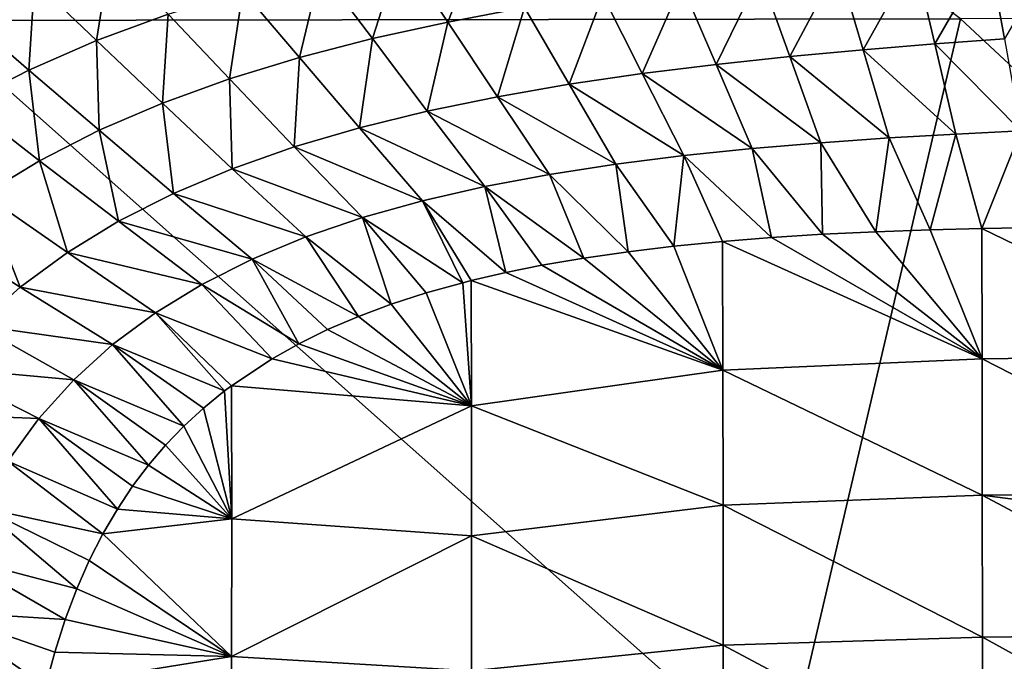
# Model space of a CAD drawing. Header units: metres. Extents: x -105 to 105, y -68 to 103.
# Tile 25 of 256: x -94.37 to -87.09, y 56.66 to 61.4. Entities that reach past the tile are written whole.
import ezdxf

# ---------------------------------------------------------------- set-up
doc = ezdxf.new("R2010")
doc.units = ezdxf.units.M
doc.layers.add('solid_FIT-BATH-150_SW0001', color=7, linetype='CONTINUOUS')

msp = doc.modelspace()

# ---------------------------------------------------------------- linework, layer by layer
at = {"layer": 'solid_FIT-BATH-150_SW0001'}
for points in [[(-94.504074, 66.727371, 16.421719), (-95.036125, 61.398125, 16.499413), (-87.416382, 61.410892, 16.429518)], [(-91.20768, 61.386642, -19.300173), (-91.555992, 61.910103, -19.133425), (-90.951462, 62.030903, -19.153198)], [(-90.638718, 61.493542, -19.320757), (-91.20768, 61.386642, -19.300173), (-90.951462, 62.030903, -19.153198)], [(-87.091438, 61.263744, -19.604965), (-87.207924, 61.913082, -19.449434), (-86.683815, 61.961388, -19.469862)], [(-93.803452, 61.250076, -19.052998), (-94.261978, 61.689953, -18.852642), (-93.7015, 61.900234, -18.874851)], [(-93.274605, 61.445225, -19.073298), (-93.803452, 61.250076, -19.052998), (-93.7015, 61.900234, -18.874851)], [(-91.763695, 61.264427, -19.280003), (-92.147522, 61.773476, -19.11352), (-91.555992, 61.910103, -19.133425)], [(-91.20768, 61.386642, -19.300173), (-91.763695, 61.264427, -19.280003), (-91.555992, 61.910103, -19.133425)], [(-87.606033, 61.224846, -19.581324), (-87.755394, 61.861164, -19.428234), (-87.207924, 61.913082, -19.449434)], [(-87.091438, 61.263744, -19.604965), (-87.606033, 61.224846, -19.581324), (-87.207924, 61.913082, -19.449434)], [(-88.136551, 61.181137, -19.55739), (-88.320099, 61.804214, -19.406633), (-87.755394, 61.861164, -19.428234)], [(-87.606033, 61.224846, -19.581324), (-88.136551, 61.181137, -19.55739), (-87.755394, 61.861164, -19.428234)], [(-92.302643, 61.125046, -19.260246), (-92.72168, 61.619125, -19.093475), (-92.147522, 61.773476, -19.11352)], [(-91.763695, 61.264427, -19.280003), (-92.302643, 61.125046, -19.260246), (-92.147522, 61.773476, -19.11352)], [(-89.223419, 61.072983, -19.509779), (-89.478531, 61.668739, -19.363163), (-88.89637, 61.740616, -19.384865)], [(-88.677505, 61.131039, -19.533449), (-89.223419, 61.072983, -19.509779), (-88.89637, 61.740616, -19.384865)], [(-88.677505, 61.131039, -19.533449), (-88.89637, 61.740616, -19.384865), (-88.320099, 61.804214, -19.406633)], [(-88.136551, 61.181137, -19.55739), (-88.677505, 61.131039, -19.533449), (-88.320099, 61.804214, -19.406633)], [(-94.305473, 61.032009, -19.032593), (-94.794678, 61.456013, -18.829884), (-94.261978, 61.689953, -18.852642)], [(-93.803452, 61.250076, -19.052998), (-94.305473, 61.032009, -19.032593), (-94.261978, 61.689953, -18.852642)], [(-89.768852, 61.005398, -19.486656), (-90.060951, 61.58696, -19.341755), (-89.478531, 61.668739, -19.363163)], [(-89.223419, 61.072983, -19.509779), (-89.768852, 61.005398, -19.486656), (-89.478531, 61.668739, -19.363163)], [(-92.820908, 60.966728, -19.240896), (-93.274605, 61.445225, -19.073298), (-92.72168, 61.619125, -19.093475)], [(-92.302643, 61.125046, -19.260246), (-92.820908, 60.966728, -19.240896), (-92.72168, 61.619125, -19.093475)], [(-90.309128, 60.926598, -19.464249), (-90.638718, 61.493542, -19.320757), (-90.060951, 61.58696, -19.341755)], [(-89.768852, 61.005398, -19.486656), (-90.309128, 60.926598, -19.464249), (-90.060951, 61.58696, -19.341755)], [(-94.305473, 61.032009, -19.032593), (-94.777931, 60.789345, -19.012102), (-94.794678, 61.456013, -18.829884)], [(-93.315872, 60.787827, -19.221935), (-93.803452, 61.250076, -19.052998), (-93.274605, 61.445225, -19.073298)], [(-92.820908, 60.966728, -19.240896), (-93.315872, 60.787827, -19.221935), (-93.274605, 61.445225, -19.073298)], [(-90.84034, 60.834797, -19.442604), (-91.20768, 61.386642, -19.300173), (-90.638718, 61.493542, -19.320757)], [(-90.309128, 60.926598, -19.464249), (-90.84034, 60.834797, -19.442604), (-90.638718, 61.493542, -19.320757)], [(-95.036125, 61.398125, 16.499413), (-96.062553, 55.791527, 16.580246), (-88.729286, 55.796627, 16.497969)], [(-87.416382, 61.410892, 16.429518), (-95.036125, 61.398125, 16.499413), (-88.729286, 55.796627, 16.497969)], [(-91.358635, 60.728199, -19.421772), (-91.763695, 61.264427, -19.280003), (-91.20768, 61.386642, -19.300173)], [(-90.84034, 60.834797, -19.442604), (-91.358635, 60.728199, -19.421772), (-91.20768, 61.386642, -19.300173)], [(-87.416382, 61.410892, 16.429518), (-88.729286, 55.796627, 16.497969), (-81.396019, 55.800949, 16.428228)], [(-79.796638, 61.421616, 16.370804), (-87.416382, 61.410892, 16.429518), (-81.396019, 55.800949, 16.428228)], [(-93.785027, 60.586708, -19.203344), (-94.305473, 61.032009, -19.032593), (-93.803452, 61.250076, -19.052998)], [(-93.315872, 60.787827, -19.221935), (-93.785027, 60.586708, -19.203344), (-93.803452, 61.250076, -19.052998)], [(-91.860146, 60.605019, -19.401798), (-92.302643, 61.125046, -19.260246), (-91.763695, 61.264427, -19.280003)], [(-91.358635, 60.728199, -19.421772), (-91.860146, 60.605019, -19.401798), (-91.763695, 61.264427, -19.280003)], [(-87.091438, 61.263744, -19.604965), (-86.969612, 60.583168, -19.734591), (-87.606033, 61.224846, -19.581324)], [(-88.136551, 61.181137, -19.55739), (-87.944504, 60.529785, -19.684633), (-88.677505, 61.131039, -19.533449)], [(-87.606033, 61.224846, -19.581324), (-87.449814, 60.55883, -19.709795), (-88.136551, 61.181137, -19.55739)], [(-88.136551, 61.181137, -19.55739), (-87.449814, 60.55883, -19.709795), (-87.944504, 60.529785, -19.684633)], [(-87.606033, 61.224846, -19.581324), (-86.969612, 60.583168, -19.734591), (-87.449814, 60.55883, -19.709795)], [(-92.341522, 60.463516, -19.382706), (-92.820908, 60.966728, -19.240896), (-92.302643, 61.125046, -19.260246)], [(-91.860146, 60.605019, -19.401798), (-92.341522, 60.463516, -19.382706), (-92.302643, 61.125046, -19.260246)], [(-88.677505, 61.131039, -19.533449), (-88.44841, 60.494518, -19.65943), (-89.223419, 61.072983, -19.509779)], [(-88.677505, 61.131039, -19.533449), (-87.944504, 60.529785, -19.684633), (-88.44841, 60.494518, -19.65943)], [(-94.225861, 60.36174, -19.185102), (-94.777931, 60.789345, -19.012102), (-94.305473, 61.032009, -19.032593)], [(-93.785027, 60.586708, -19.203344), (-94.225861, 60.36174, -19.185102), (-94.305473, 61.032009, -19.032593)], [(-89.223419, 61.072983, -19.509779), (-88.956223, 60.451511, -19.634502), (-89.768852, 61.005398, -19.486656)], [(-89.223419, 61.072983, -19.509779), (-88.44841, 60.494518, -19.65943), (-88.956223, 60.451511, -19.634502)], [(-92.8004, 60.302097, -19.364483), (-93.315872, 60.787827, -19.221935), (-92.820908, 60.966728, -19.240896)], [(-92.341522, 60.463516, -19.382706), (-92.8004, 60.302097, -19.364483), (-92.820908, 60.966728, -19.240896)], [(-89.768852, 61.005398, -19.486656), (-89.4627, 60.399254, -19.610168), (-90.309128, 60.926598, -19.464249)], [(-89.768852, 61.005398, -19.486656), (-88.956223, 60.451511, -19.634502), (-89.4627, 60.399254, -19.610168)], [(-90.309128, 60.926598, -19.464249), (-89.963402, 60.336121, -19.586649), (-90.84034, 60.834797, -19.442604)], [(-90.309128, 60.926598, -19.464249), (-89.4627, 60.399254, -19.610168), (-89.963402, 60.336121, -19.586649)], [(-94.225861, 60.36174, -19.185102), (-94.636162, 60.111393, -19.167212), (-94.777931, 60.789345, -19.012102)], [(-90.84034, 60.834797, -19.442604), (-90.454712, 60.260387, -19.564066), (-91.358635, 60.728199, -19.421772)], [(-90.84034, 60.834797, -19.442604), (-89.963402, 60.336121, -19.586649), (-90.454712, 60.260387, -19.564066)], [(-93.234535, 60.11916, -19.347109), (-93.785027, 60.586708, -19.203344), (-93.315872, 60.787827, -19.221935)], [(-92.8004, 60.302097, -19.364483), (-93.234535, 60.11916, -19.347109), (-93.315872, 60.787827, -19.221935)], [(-91.358635, 60.728199, -19.421772), (-90.933044, 60.170322, -19.542543), (-91.860146, 60.605019, -19.401798)], [(-91.358635, 60.728199, -19.421772), (-90.454712, 60.260387, -19.564066), (-90.933044, 60.170322, -19.542543)], [(-93.641685, 59.913124, -19.330561), (-94.225861, 60.36174, -19.185102), (-93.785027, 60.586708, -19.203344)], [(-93.234535, 60.11916, -19.347109), (-93.641685, 59.913124, -19.330561), (-93.785027, 60.586708, -19.203344)], [(-91.860146, 60.605019, -19.401798), (-91.394821, 60.064205, -19.5222), (-92.341522, 60.463516, -19.382706)], [(-91.860146, 60.605019, -19.401798), (-90.933044, 60.170322, -19.542543), (-91.394821, 60.064205, -19.5222)], [(-87.449814, 60.55883, -19.709795), (-86.969612, 60.583168, -19.734591), (-87.258354, 59.860199, -19.817518)], [(-86.969612, 60.583168, -19.734591), (-86.823547, 59.867512, -19.841866), (-87.258354, 59.860199, -19.817518)], [(-88.44841, 60.494518, -19.65943), (-87.944504, 60.529785, -19.684633), (-88.041985, 59.836105, -19.774252)], [(-87.944504, 60.529785, -19.684633), (-87.639633, 59.850525, -19.79636), (-88.041985, 59.836105, -19.774252)], [(-87.944504, 60.529785, -19.684633), (-87.449814, 60.55883, -19.709795), (-87.639633, 59.850525, -19.79636)], [(-87.449814, 60.55883, -19.709795), (-87.258354, 59.860199, -19.817518), (-87.639633, 59.850525, -19.79636)], [(-92.341522, 60.463516, -19.382706), (-91.836967, 59.940361, -19.503119), (-92.8004, 60.302097, -19.364483)], [(-92.341522, 60.463516, -19.382706), (-91.394821, 60.064205, -19.5222), (-91.836967, 59.940361, -19.503119)], [(-89.4627, 60.399254, -19.610168), (-88.956223, 60.451511, -19.634502), (-88.81263, 59.793331, -19.732605)], [(-88.956223, 60.451511, -19.634502), (-88.44841, 60.494518, -19.65943), (-88.435333, 59.817047, -19.752874)], [(-88.956223, 60.451511, -19.634502), (-88.435333, 59.817047, -19.752874), (-88.81263, 59.793331, -19.732605)], [(-88.44841, 60.494518, -19.65943), (-88.041985, 59.836105, -19.774252), (-88.435333, 59.817047, -19.752874)], [(-94.019867, 59.682495, -19.314829), (-94.636162, 60.111393, -19.167212), (-94.225861, 60.36174, -19.185102)], [(-93.641685, 59.913124, -19.330561), (-94.019867, 59.682495, -19.314829), (-94.225861, 60.36174, -19.185102)], [(-89.963402, 60.336121, -19.586649), (-89.4627, 60.399254, -19.610168), (-89.53476, 59.729317, -19.694569)], [(-89.4627, 60.399254, -19.610168), (-89.175018, 59.764637, -19.713385), (-89.53476, 59.729317, -19.694569)], [(-89.4627, 60.399254, -19.610168), (-88.81263, 59.793331, -19.732605), (-89.175018, 59.764637, -19.713385)], [(-92.8004, 60.302097, -19.364483), (-92.257416, 59.797245, -19.485319), (-93.234535, 60.11916, -19.347109)], [(-92.8004, 60.302097, -19.364483), (-91.836967, 59.940361, -19.503119), (-92.257416, 59.797245, -19.485319)], [(-90.454712, 60.260387, -19.564066), (-89.963402, 60.336121, -19.586649), (-89.873482, 59.688671, -19.677118)], [(-89.963402, 60.336121, -19.586649), (-89.53476, 59.729317, -19.694569), (-89.873482, 59.688671, -19.677118)], [(-90.933044, 60.170322, -19.542543), (-90.454712, 60.260387, -19.564066), (-90.199837, 59.641483, -19.660576)], [(-90.454712, 60.260387, -19.564066), (-89.873482, 59.688671, -19.677118), (-90.199837, 59.641483, -19.660576)], [(-91.394821, 60.064205, -19.5222), (-90.933044, 60.170322, -19.542543), (-90.778702, 59.533894, -19.631968)], [(-90.933044, 60.170322, -19.542543), (-90.512024, 59.587685, -19.645021), (-90.778702, 59.533894, -19.631968)], [(-90.933044, 60.170322, -19.542543), (-90.199837, 59.641483, -19.660576), (-90.512024, 59.587685, -19.645021)], [(-94.368187, 59.426208, -19.299952), (-95.014839, 59.834583, -19.149776), (-94.636162, 60.111393, -19.167212)], [(-94.019867, 59.682495, -19.314829), (-94.368187, 59.426208, -19.299952), (-94.636162, 60.111393, -19.167212)], [(-93.234535, 60.11916, -19.347109), (-92.65419, 59.633312, -19.468809), (-93.641685, 59.913124, -19.330561)], [(-93.234535, 60.11916, -19.347109), (-92.257416, 59.797245, -19.485319), (-92.65419, 59.633312, -19.468809)], [(-91.836967, 59.940361, -19.503119), (-91.394821, 60.064205, -19.5222), (-91.096519, 59.458664, -19.616718)], [(-91.394821, 60.064205, -19.5222), (-91.03495, 59.474281, -19.619644), (-91.096519, 59.458664, -19.616718)], [(-91.394821, 60.064205, -19.5222), (-90.778702, 59.533894, -19.631968), (-91.03495, 59.474281, -19.619644)], [(-92.257416, 59.797245, -19.485319), (-91.836967, 59.940361, -19.503119), (-91.624863, 59.300163, -19.592211)], [(-91.836967, 59.940361, -19.503119), (-91.096519, 59.458664, -19.616718), (-91.367958, 59.38311, -19.603987)], [(-91.836967, 59.940361, -19.503119), (-91.367958, 59.38311, -19.603987), (-91.624863, 59.300163, -19.592211)], [(-93.641685, 59.913124, -19.330561), (-93.025337, 59.447033, -19.453598), (-94.019867, 59.682495, -19.314829)], [(-93.641685, 59.913124, -19.330561), (-92.65419, 59.633312, -19.468809), (-93.025337, 59.447033, -19.453598)], [(-88.041985, 59.836105, -19.774252), (-87.639633, 59.850525, -19.79636), (-87.255424, 58.89608, -19.914871)], [(-87.639633, 59.850525, -19.79636), (-87.258354, 59.860199, -19.817518), (-87.255424, 58.89608, -19.914871)], [(-86.823547, 59.867512, -19.841866), (-85.322701, 58.921803, -20.02072), (-87.258354, 59.860199, -19.817518)], [(-87.258354, 59.860199, -19.817518), (-85.322701, 58.921803, -20.02072), (-87.255424, 58.89608, -19.914871)], [(-94.368187, 59.426208, -19.299952), (-94.686005, 59.143307, -19.285973), (-95.014839, 59.834583, -19.149776)], [(-92.65419, 59.633312, -19.468809), (-92.257416, 59.797245, -19.485319), (-91.867561, 59.209682, -19.581362)], [(-92.257416, 59.797245, -19.485319), (-91.624863, 59.300163, -19.592211), (-91.867561, 59.209682, -19.581362)], [(-87.255424, 58.89608, -19.914871), (-89.175018, 59.764637, -19.713385), (-88.81263, 59.793331, -19.732605)], [(-88.435333, 59.817047, -19.752874), (-87.255424, 58.89608, -19.914871), (-88.81263, 59.793331, -19.732605)], [(-88.435333, 59.817047, -19.752874), (-88.041985, 59.836105, -19.774252), (-87.255424, 58.89608, -19.914871)], [(-89.873482, 59.688671, -19.677118), (-89.53476, 59.729317, -19.694569), (-89.172325, 58.811752, -19.807806)], [(-89.53476, 59.729317, -19.694569), (-89.175018, 59.764637, -19.713385), (-89.172325, 58.811752, -19.807806)], [(-87.255424, 58.89608, -19.914871), (-89.172325, 58.811752, -19.807806), (-89.175018, 59.764637, -19.713385)], [(-94.019867, 59.682495, -19.314829), (-93.369141, 59.236969, -19.43969), (-94.368187, 59.426208, -19.299952)], [(-94.019867, 59.682495, -19.314829), (-93.025337, 59.447033, -19.453598), (-93.369141, 59.236969, -19.43969)], [(-93.025337, 59.447033, -19.453598), (-92.65419, 59.633312, -19.468809), (-92.308495, 59.007412, -19.562416)], [(-92.65419, 59.633312, -19.468809), (-91.867561, 59.209682, -19.581362), (-92.095772, 59.111858, -19.571424)], [(-92.65419, 59.633312, -19.468809), (-92.095772, 59.111858, -19.571424), (-92.308495, 59.007412, -19.562416)], [(-90.512024, 59.587685, -19.645021), (-90.199837, 59.641483, -19.660576), (-89.172325, 58.811752, -19.807806)], [(-90.199837, 59.641483, -19.660576), (-89.873482, 59.688671, -19.677118), (-89.172325, 58.811752, -19.807806)], [(-90.512024, 59.587685, -19.645021), (-89.172325, 58.811752, -19.807806), (-90.778702, 59.533894, -19.631968)], [(-89.172325, 58.811752, -19.807806), (-91.03495, 59.474281, -19.619644), (-90.778702, 59.533894, -19.631968)], [(-94.368187, 59.426208, -19.299952), (-93.684914, 59.002087, -19.427063), (-94.686005, 59.143307, -19.285973)], [(-94.368187, 59.426208, -19.299952), (-93.369141, 59.236969, -19.43969), (-93.684914, 59.002087, -19.427063)], [(-93.369141, 59.236969, -19.43969), (-93.025337, 59.447033, -19.453598), (-92.505341, 58.897072, -19.554327)], [(-93.025337, 59.447033, -19.453598), (-92.308495, 59.007412, -19.562416), (-92.505341, 58.897072, -19.554327)], [(-91.367958, 59.38311, -19.603987), (-91.096519, 59.458664, -19.616718), (-91.032021, 58.549332, -19.701044)], [(-91.096519, 59.458664, -19.616718), (-91.03495, 59.474281, -19.619644), (-91.032021, 58.549332, -19.701044)], [(-89.172325, 58.811752, -19.807806), (-91.032021, 58.549332, -19.701044), (-91.03495, 59.474281, -19.619644)], [(-91.624863, 59.300163, -19.592211), (-91.367958, 59.38311, -19.603987), (-91.032021, 58.549332, -19.701044)], [(-91.867561, 59.209682, -19.581362), (-91.624863, 59.300163, -19.592211), (-91.032021, 58.549332, -19.701044)], [(-93.684914, 59.002087, -19.427063), (-93.369141, 59.236969, -19.43969), (-92.857117, 58.658459, -19.540539)], [(-93.369141, 59.236969, -19.43969), (-92.805916, 58.697056, -19.542488), (-92.857117, 58.658459, -19.540539)], [(-93.369141, 59.236969, -19.43969), (-92.505341, 58.897072, -19.554327), (-92.805916, 58.697056, -19.542488)], [(-92.095772, 59.111858, -19.571424), (-91.867561, 59.209682, -19.581362), (-91.032021, 58.549332, -19.701044)], [(-94.686005, 59.143307, -19.285973), (-93.972221, 58.741455, -19.415693), (-94.972702, 58.832825, -19.272938)], [(-94.686005, 59.143307, -19.285973), (-93.684914, 59.002087, -19.427063), (-93.972221, 58.741455, -19.415693)], [(-92.308495, 59.007412, -19.562416), (-92.095772, 59.111858, -19.571424), (-91.032021, 58.549332, -19.701044)], [(-93.972221, 58.741455, -19.415693), (-93.684914, 59.002087, -19.427063), (-93.158455, 58.397465, -19.529495)], [(-93.684914, 59.002087, -19.427063), (-92.857117, 58.658459, -19.540539), (-93.013672, 58.530685, -19.534704)], [(-93.684914, 59.002087, -19.427063), (-93.013672, 58.530685, -19.534704), (-93.158455, 58.397465, -19.529495)], [(-92.308495, 59.007412, -19.562416), (-91.032021, 58.549332, -19.701044), (-92.505341, 58.897072, -19.554327)], [(-91.032021, 58.549332, -19.701044), (-92.805916, 58.697056, -19.542488), (-92.505341, 58.897072, -19.554327)], [(-87.255424, 58.89608, -19.914871), (-87.254623, 57.887547, -19.982874), (-89.172325, 58.811752, -19.807806)], [(-87.255424, 58.89608, -19.914871), (-85.322701, 58.921803, -20.02072), (-85.322701, 57.906895, -20.087732)], [(-87.255424, 58.89608, -19.914871), (-85.322701, 57.906895, -20.087732), (-87.254623, 57.887547, -19.982874)], [(-94.972702, 58.832825, -19.272938), (-94.230629, 58.45414, -19.405554), (-95.227745, 58.493881, -19.260893)], [(-94.972702, 58.832825, -19.272938), (-93.972221, 58.741455, -19.415693), (-94.230629, 58.45414, -19.405554)], [(-89.172325, 58.811752, -19.807806), (-89.171387, 57.81435, -19.874147), (-91.032021, 58.549332, -19.701044)], [(-87.254623, 57.887547, -19.982874), (-89.171387, 57.81435, -19.874147), (-89.172325, 58.811752, -19.807806)], [(-94.230629, 58.45414, -19.405554), (-93.972221, 58.741455, -19.415693), (-93.420578, 58.108795, -19.520575)], [(-93.972221, 58.741455, -19.415693), (-93.158455, 58.397465, -19.529495), (-93.29422, 58.256664, -19.524788)], [(-93.972221, 58.741455, -19.415693), (-93.29422, 58.256664, -19.524788), (-93.420578, 58.108795, -19.520575)], [(-92.857117, 58.658459, -19.540539), (-92.805916, 58.697056, -19.542488), (-92.804047, 57.713211, -19.602846)], [(-91.032021, 58.549332, -19.701044), (-92.804047, 57.713211, -19.602846), (-92.805916, 58.697056, -19.542488)], [(-93.013672, 58.530685, -19.534704), (-92.857117, 58.658459, -19.540539), (-92.804047, 57.713211, -19.602846)], [(-91.032021, 58.549332, -19.701044), (-91.031761, 57.586647, -19.75885), (-92.804047, 57.713211, -19.602846)], [(-89.171387, 57.81435, -19.874147), (-91.031761, 57.586647, -19.75885), (-91.032021, 58.549332, -19.701044)], [(-95.227745, 58.493881, -19.260893), (-94.230629, 58.45414, -19.405554), (-94.459808, 58.139282, -19.396618)], [(-93.158455, 58.397465, -19.529495), (-93.013672, 58.530685, -19.534704), (-92.804047, 57.713211, -19.602846)], [(-94.459808, 58.139282, -19.396618), (-94.230629, 58.45414, -19.405554), (-93.650047, 57.785332, -19.513397)], [(-94.230629, 58.45414, -19.405554), (-93.420578, 58.108795, -19.520575), (-93.538116, 57.953293, -19.516817)], [(-94.230629, 58.45414, -19.405554), (-93.538116, 57.953293, -19.516817), (-93.650047, 57.785332, -19.513397)], [(-93.29422, 58.256664, -19.524788), (-93.158455, 58.397465, -19.529495), (-92.804047, 57.713211, -19.602846)], [(-93.420578, 58.108795, -19.520575), (-93.29422, 58.256664, -19.524788), (-92.804047, 57.713211, -19.602846)], [(-94.660294, 57.796654, -19.38884), (-94.459808, 58.139282, -19.396618), (-93.756958, 57.602451, -19.51029)], [(-94.459808, 58.139282, -19.396618), (-93.650047, 57.785332, -19.513397), (-93.756958, 57.602451, -19.51029)], [(-93.538116, 57.953293, -19.516817), (-93.420578, 58.108795, -19.520575), (-92.804047, 57.713211, -19.602846)], [(-93.650047, 57.785332, -19.513397), (-93.538116, 57.953293, -19.516817), (-92.804047, 57.713211, -19.602846)], [(-87.254623, 57.887547, -19.982874), (-87.254105, 56.838402, -20.027695), (-89.171387, 57.81435, -19.874147)], [(-87.254623, 57.887547, -19.982874), (-85.322701, 57.906895, -20.087732), (-85.322701, 57.636654, -20.101135)], [(-87.254623, 57.887547, -19.982874), (-85.322701, 57.636654, -20.101135), (-85.322701, 56.860516, -20.131439)], [(-87.254623, 57.887547, -19.982874), (-85.322701, 56.860516, -20.131439), (-87.254105, 56.838402, -20.027695)], [(-89.171387, 57.81435, -19.874147), (-89.170799, 56.77776, -19.918034), (-91.031761, 57.586647, -19.75885)], [(-87.254105, 56.838402, -20.027695), (-89.170799, 56.77776, -19.918034), (-89.171387, 57.81435, -19.874147)], [(-94.833069, 57.426342, -19.382164), (-94.660294, 57.796654, -19.38884), (-93.950249, 57.194809, -19.505131)], [(-94.660294, 57.796654, -19.38884), (-93.756958, 57.602451, -19.51029), (-93.857246, 57.405666, -19.50753)], [(-94.660294, 57.796654, -19.38884), (-93.857246, 57.405666, -19.50753), (-93.950249, 57.194809, -19.505131)], [(-93.756958, 57.602451, -19.51029), (-93.650047, 57.785332, -19.513397), (-92.804047, 57.713211, -19.602846)], [(-93.756958, 57.602451, -19.51029), (-92.804047, 57.713211, -19.602846), (-92.804909, 56.693996, -19.643366)], [(-91.031761, 57.586647, -19.75885), (-92.804909, 56.693996, -19.643366), (-92.804047, 57.713211, -19.602846)], [(-93.857246, 57.405666, -19.50753), (-93.756958, 57.602451, -19.51029), (-92.804909, 56.693996, -19.643366)], [(-91.031761, 57.586647, -19.75885), (-91.031624, 56.589352, -19.797194), (-92.804909, 56.693996, -19.643366)], [(-89.170799, 56.77776, -19.918034), (-91.031624, 56.589352, -19.797194), (-91.031761, 57.586647, -19.75885)], [(-94.979126, 57.028439, -19.376539), (-94.833069, 57.426342, -19.382164), (-94.035759, 56.968838, -19.50308)], [(-94.833069, 57.426342, -19.382164), (-93.950249, 57.194809, -19.505131), (-94.035759, 56.968838, -19.50308)], [(-93.950249, 57.194809, -19.505131), (-93.857246, 57.405666, -19.50753), (-92.804909, 56.693996, -19.643366)], [(-94.035759, 56.968838, -19.50308), (-93.950249, 57.194809, -19.505131), (-92.804909, 56.693996, -19.643366)], [(-95.099487, 56.603077, -19.371908), (-94.979126, 57.028439, -19.376539), (-94.182373, 56.472443, -19.499958)], [(-94.979126, 57.028439, -19.376539), (-94.035759, 56.968838, -19.50308), (-94.113358, 56.72757, -19.501362)], [(-94.979126, 57.028439, -19.376539), (-94.113358, 56.72757, -19.501362), (-94.182373, 56.472443, -19.499958)], [(-94.113358, 56.72757, -19.501362), (-94.035759, 56.968838, -19.50308), (-92.804909, 56.693996, -19.643366)], [(-87.254105, 56.838402, -20.027695), (-85.322701, 56.860516, -20.131439), (-85.322701, 55.775463, -20.157698)], [(-87.254105, 56.838402, -20.027695), (-87.253815, 55.754856, -20.054516), (-89.170799, 56.77776, -19.918034)], [(-87.254105, 56.838402, -20.027695), (-85.322701, 55.775463, -20.157698), (-87.253815, 55.754856, -20.054516)], [(-94.182373, 56.472443, -19.499958), (-94.113358, 56.72757, -19.501362), (-92.804909, 56.693996, -19.643366)], [(-89.170799, 56.77776, -19.918034), (-89.170464, 55.708126, -19.94438), (-91.031624, 56.589352, -19.797194)], [(-87.253815, 55.754856, -20.054516), (-89.170464, 55.708126, -19.94438), (-89.170799, 56.77776, -19.918034)], [(-94.182373, 56.472443, -19.499958), (-92.804909, 56.693996, -19.643366), (-92.805473, 55.643623, -19.667807)], [(-91.031624, 56.589352, -19.797194), (-92.805473, 55.643623, -19.667807), (-92.804909, 56.693996, -19.643366)]]:
    msp.add_3dface(points, dxfattribs=at)

doc.saveas('drawing.dxf')
